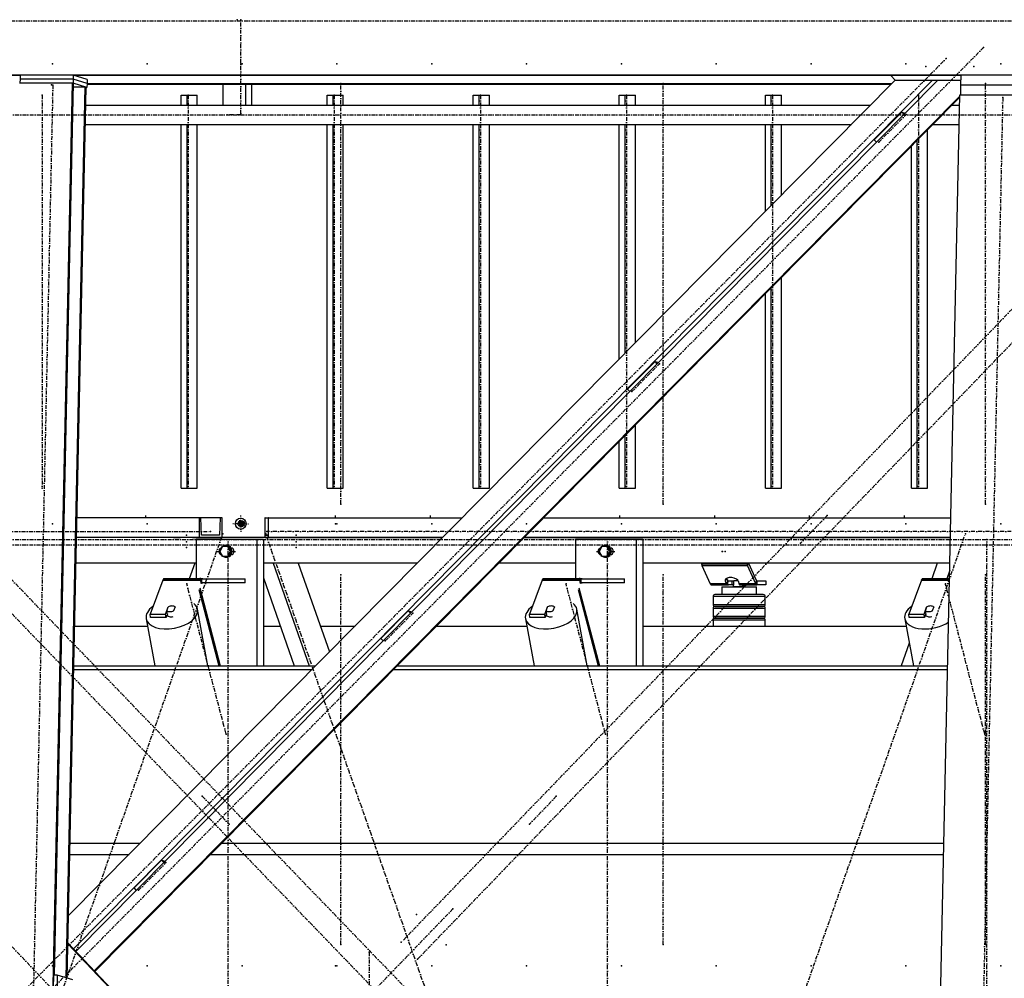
# Model space of a CAD drawing. Header units: millimetres. Extents: x 5305 to 84145, y 9066 to 76599.
# Tile 94 of 158: x 36616 to 39121, y 15706 to 18145. Entities that reach past the tile are written whole.
import ezdxf

# ---------------------------------------------------------------- set-up
doc = ezdxf.new("R2010")
doc.units = ezdxf.units.MM
doc.linetypes.add('STRICHPUNKT2', pattern=[18.5, 10, -4, 0.5, -4])
for name, color, linetype in [('01', 1, 'Continuous'), ('Kante-Höft', 7, 'Continuous'), ('Mitte-Höft', 1, 'Continuous')]:
    doc.layers.add(name, color=color, linetype=linetype)

# ---------------------------------------------------------------- blocks, each defined once
blk = doc.blocks.new('Stahlbau DS')
at = {"layer": 'Kante-Höft'}
for p, q in [((34817.7, 2301.3), (23676.6, 2301.3)), ((27069.9, 2300.1), (24814.1, 2300.1)), ((27068.2, 2281.3), (27203.3, 2281.3)), ((27069.7, 2290.9), (27069.5, 2281.3)), ((27069.9, 2300.9), (27069.7, 2290.9)), ((27204.8, 2290.9), (27069.7, 2290.9)), ((27204.8, 2290.9), (27069.7, 2290.9)), ((27205, 2300.9), (27069.9, 2300.9)), ((27106.3, -2257.2), (27203.3, 2281.3)), ((27157, 12.1), (27205.5, 2280.6)), ((29296.1, 2288.5), (27193, 163.3)), ((27203.3, 2281.3), (27205.5, 2280.6)), ((27204.8, 2290.9), (27204.6, 2280.9)), ((27239.9, 2269.9), (27204.6, 2280.9)), ((27205, 2300.9), (27204.8, 2290.9)), ((27240.1, 2279.9), (27204.8, 2290.9)), ((27240.1, 2279.9), (27204.8, 2290.9)), ((27240.3, 2289.9), (27205, 2300.9)), ((29390.5, 2287.4), (27205.3, 79.2)), ((29463.1, 2300.1), (27207.4, 2300.1)), ((29404.1, 2287.4), (27212, 72.2)), ((27213.3, 2298.3), (27213.3, 2300.1)), ((27240.1, 2279.9), (27239.9, 2269.9)), ((27240.3, 2289.9), (27240.1, 2279.9)), ((29285.1, 2300.1), (29296.5, 2288.2)), ((29299.1, 2287.4), (29296.5, 2288.2)), ((29296.5, 2288.2), (29462.9, 2288.2)), ((29462.9, 2287.4), (29299.1, 2287.4)), ((29463.2, 2300.9), (29462.6, 2275.9)), ((29636.9, 2300.9), (29463.2, 2300.9)), ((27187.4, 4.9), (27235.8, 2271.2)), ((27189.6, 4.2), (27238, 2270.5)), ((27205.3, 2271.2), (27235.8, 2271.2)), ((27235.8, 2271.2), (27238, 2270.5)), ((27238, 2269.9), (27239.9, 2269.9)), ((29285.4, 2277.7), (27240, 2277.7)), ((29286.5, 2278.8), (27240.1, 2278.8)), ((27585.4, 2277.7), (27585.4, 2224.4)), ((27643.3, 2277.7), (27643.3, 2224.4)), ((27659, 2277.7), (27659, 2224.4)), ((29462.6, 2275.9), (29462.1, 2251.4)), ((29636.3, 2275.9), (29462.6, 2275.9)), ((29636.3, 2275.9), (29462.6, 2275.9)), ((29460.7, 2248), (27258.7, 22.8)), ((29460.7, 2245.5), (27259.9, 21.6)), ((27479.8, 2224.4), (27479.8, 2250.3)), ((27479.8, 2250.3), (27494.7, 2250.3)), ((27494.7, 2224.4), (27494.7, 2250.3)), ((27494.7, 2250.3), (27520.7, 2250.3)), ((27520.7, 2224.4), (27520.7, 2250.3)), ((27851.3, 2224.4), (27851.3, 2250.3)), ((27851.3, 2250.3), (27866.2, 2250.3)), ((27866.2, 2224.4), (27866.2, 2250.3)), ((27866.2, 2250.3), (27892.2, 2250.3)), ((27892.2, 2224.4), (27892.2, 2250.3)), ((28222.8, 2224.4), (28222.8, 2250.3)), ((28222.8, 2250.3), (28237.7, 2250.3)), ((28237.7, 2224.4), (28237.7, 2250.3)), ((28237.7, 2250.3), (28263.8, 2250.3)), ((28263.8, 2224.4), (28263.8, 2250.3)), ((28594.4, 2224.4), (28594.4, 2250.3)), ((28594.4, 2250.3), (28609.3, 2250.3)), ((28609.3, 2224.4), (28609.3, 2250.3)), ((28609.3, 2250.3), (28635.3, 2250.3)), ((28635.3, 2224.4), (28635.3, 2250.3)), ((28965.9, 2224.4), (28965.9, 2250.3)), ((28965.9, 2250.3), (28980.8, 2250.3)), ((28980.8, 2224.4), (28980.8, 2250.3)), ((28980.8, 2250.3), (29006.8, 2250.3)), ((29006.8, 2224.4), (29006.8, 2250.3)), ((29365.1, -2227.3), (29460.8, 2251.4)), ((29460.8, 2251.4), (29634.5, 2251.4)), ((29232.7, 2224.4), (27237.1, 2224.4)), ((29312.9, 2207.2), (29243.1, 2136.7)), ((29312.9, 2207.2), (29322, 2204.4)), ((29318.7, 2201), (29312.9, 2207.2)), ((29460.2, 2224.4), (29439.8, 2224.4)), ((27236, 2176.1), (29184.9, 2176.1)), ((27479.8, 1250.3), (27479.8, 2176.1)), ((27494.7, 1250.3), (27494.7, 2176.1)), ((27520.7, 1250.3), (27520.7, 2176.1)), ((27851.3, 1250.3), (27851.3, 2176.1)), ((27866.2, 1250.3), (27866.2, 2176.1)), ((27892.2, 1250.3), (27892.2, 2176.1)), ((28222.8, 1250.3), (28222.8, 2176.1)), ((28237.7, 1250.3), (28237.7, 2176.1)), ((28263.8, 1250.3), (28263.8, 2176.1)), ((28594.4, 1579.4), (28594.4, 2176.1)), ((28609.3, 1594.5), (28609.3, 2176.1)), ((28635.3, 1620.8), (28635.3, 2176.1)), ((28965.9, 1954.9), (28965.9, 2176.1)), ((28980.8, 1969.9), (28980.8, 2176.1)), ((29006.8, 1996.2), (29006.8, 2176.1)), ((29378.4, 1250.3), (29378.4, 2162.4)), ((29392, 2176.1), (29459.2, 2176.1)), ((29249, 2130.6), (29243.1, 2136.7)), ((29352.3, 1250.3), (29352.3, 2136.1)), ((29337.4, 1250.3), (29337.4, 2121)), ((29006.8, 1250.3), (29006.8, 1786.9)), ((28980.8, 1250.3), (28980.8, 1760.6)), ((28965.9, 1250.3), (28965.9, 1745.6)), ((28685.2, 1572.9), (28615.4, 1502.4)), ((28685.2, 1572.9), (28694.3, 1570.1)), ((28691, 1566.7), (28685.2, 1572.9)), ((28621.3, 1496.3), (28615.4, 1502.4)), ((28635.3, 1250.3), (28635.3, 1411.5)), ((28609.3, 1250.3), (28609.3, 1385.2)), ((28594.4, 1250.3), (28594.4, 1370.1)), ((27479.8, 1250.3), (27494.7, 1250.3)), ((27494.7, 1250.3), (27520.7, 1250.3)), ((27851.3, 1250.3), (27866.2, 1250.3)), ((27866.2, 1250.3), (27892.2, 1250.3)), ((28222.8, 1250.3), (28237.7, 1250.3)), ((28237.7, 1250.3), (28263.8, 1250.3)), ((28594.4, 1250.3), (28609.3, 1250.3)), ((28609.3, 1250.3), (28635.3, 1250.3)), ((28965.9, 1250.3), (28980.8, 1250.3)), ((28980.8, 1250.3), (29006.8, 1250.3)), ((29337.4, 1250.3), (29352.3, 1250.3)), ((29352.3, 1250.3), (29378.4, 1250.3)), ((27525.2, 1175), (27214.6, 1175)), ((27525.2, 1175), (27214.6, 1175)), ((27525.2, 1175), (27525.2, 1125)), ((27529.6, 1175), (27525.2, 1175)), ((27579.2, 1175), (27529.6, 1175)), ((27531.7, 1131), (27529.6, 1175)), ((27579.2, 1175), (27577.2, 1131)), ((27583.6, 1175), (27579.2, 1175)), ((27583.6, 1125), (27583.6, 1175)), ((27630.8, 1160.3), (27619.8, 1160.3)), ((27622.1, 1160.3), (27639.5, 1160.3)), ((27630.8, 1160.3), (27628.5, 1169.3)), ((27630.8, 1160.3), (27628.5, 1151.3)), ((27628.6, 1160.3), (27638.9, 1160.3)), ((27628.6, 1160.3), (27638.9, 1160.3)), ((27630.6, 1160.3), (27638.9, 1160.3)), ((27630.8, 1151.3), (27630.8, 1169.3)), ((27630.8, 1160.3), (27637.1, 1160.3)), ((27635.8, 1154.6), (27635.8, 1165.9)), ((27636.1, 1154.8), (27636.1, 1165.7)), ((27692.6, 1175), (27692.6, 1125)), ((27693.3, 1175), (27692.6, 1175)), ((27693.6, 1131), (27693.3, 1175)), ((27693.3, 1175), (27701.1, 1175)), ((27701.1, 1175), (27700.8, 1131)), ((27701.8, 1175), (27701.1, 1175)), ((27701.8, 1175), (28194.2, 1175)), ((27701.8, 1125), (27701.8, 1175)), ((27701.8, 1175), (28194.2, 1175)), ((28401.3, 1175), (29437.8, 1175)), ((28401.3, 1175), (29437.8, 1175)), ((27577.2, 1131), (27531.7, 1131)), ((27577.2, 1131), (27531.7, 1131)), ((27700.8, 1131), (27693.6, 1131)), ((27693.6, 1131), (27700.8, 1131)), ((28144.7, 1125), (27213.6, 1125)), ((27525.2, 1125), (27213.6, 1125)), ((27478.2, 1125), (27460.2, 1125)), ((27460.2, 1125), (27478.2, 1125)), ((27461.2, 1125), (27477.2, 1125)), ((27462.4, 1125), (27462.4, 1125)), ((27462.4, 1125), (27475.9, 1125)), ((27475.9, 1125), (27475.9, 1125)), ((27526.9, 1125), (27508.9, 1125)), ((27508.9, 1125), (27526.9, 1125)), ((27509.9, 1125), (27525.9, 1125)), ((27511.1, 1125), (27511.1, 1125)), ((27511.1, 1125), (27524.7, 1125)), ((27671.9, 1120), (27517.5, 1120)), ((27517.5, 1120), (27517.5, 1020)), ((27524.7, 1125), (27524.7, 1125)), ((27525.2, 1125), (27583.6, 1125)), ((27543.4, 1120), (27532.8, 1120)), ((27594.7, 1105), (27593.9, 1105)), ((27671.9, 1120), (27671.9, 798.7)), ((27688.9, 1120), (27671.9, 1120)), ((27688.9, 1120), (27688.9, 798.7)), ((27692.6, 1125), (27701.8, 1125)), ((27701.8, 1125), (28144.7, 1125)), ((27751, 1125), (27733, 1125)), ((27733, 1125), (27751, 1125)), ((27733, 1125), (27733, 1125)), ((27734, 1125), (27734, 1125)), ((27734, 1125), (27750, 1125)), ((27735.2, 1125), (27735.2, 1125)), ((27735.2, 1125), (27748.8, 1125)), ((27748.8, 1125), (27748.8, 1125)), ((27750, 1125), (27750, 1125)), ((27751, 1125), (27751, 1125)), ((27810.7, 1125), (27792.7, 1125)), ((27792.7, 1125), (27810.7, 1125)), ((27792.7, 1125), (27792.7, 1125)), ((27793.7, 1125), (27793.7, 1125)), ((27793.7, 1125), (27809.7, 1125)), ((27795, 1125), (27795, 1125)), ((27795, 1125), (27808.5, 1125)), ((27808.5, 1125), (27808.5, 1125)), ((27809.7, 1125), (27809.7, 1125)), ((27810.7, 1125), (27810.7, 1125)), ((29436.7, 1125), (28351.8, 1125)), ((28351.8, 1125), (29436.7, 1125)), ((28636.9, 1120), (28482.5, 1120)), ((28482.5, 1120), (28482.5, 1020)), ((28508.4, 1120), (28497.8, 1120)), ((28559.7, 1105), (28558.9, 1105)), ((28636.9, 1120), (28636.9, 798.7)), ((28653.9, 1120), (28636.9, 1120)), ((28653.9, 1120), (28653.9, 798.7)), ((27584.6, 1102), (27577.9, 1090)), ((27577.9, 1090), (27584.6, 1078)), ((27598, 1102), (27584.6, 1102)), ((27584.6, 1078), (27598, 1078)), ((27600.6, 1102), (27598, 1102)), ((27604.6, 1090), (27598, 1102)), ((27598, 1078), (27604.6, 1090)), ((27600.6, 1078), (27598, 1078)), ((27607.3, 1090), (27600.6, 1102)), ((27600.6, 1078), (27607.3, 1090)), ((27607.3, 1090), (27604.6, 1090)), ((27609.3, 1098), (27606.9, 1098)), ((27606.9, 1082), (27609.3, 1082)), ((28549.6, 1102), (28542.9, 1090)), ((28542.9, 1090), (28549.6, 1078)), ((28563, 1102), (28549.6, 1102)), ((28549.6, 1078), (28563, 1078)), ((28565.6, 1102), (28563, 1102)), ((28569.7, 1090), (28563, 1102)), ((28563, 1078), (28569.7, 1090)), ((28565.6, 1078), (28563, 1078)), ((28572.3, 1090), (28565.6, 1102)), ((28565.6, 1078), (28572.3, 1090)), ((28572.3, 1090), (28569.7, 1090)), ((28574.3, 1098), (28571.9, 1098)), ((28571.9, 1082), (28574.3, 1082)), ((27517.5, 1060), (27212.2, 1060)), ((27514.3, 1060), (27212.2, 1060)), ((27514.3, 1060), (27500.3, 1020)), ((27593.9, 1075), (27594.7, 1075)), ((28080.4, 1060), (27688.9, 1060)), ((27713.5, 1060), (27805.3, 798.7)), ((27777.3, 1060), (27856.7, 834)), ((28080.4, 1060), (27777.3, 1060)), ((28482.5, 1060), (28287.5, 1060)), ((28482.5, 1060), (28287.5, 1060)), ((28558.9, 1075), (28559.7, 1075)), ((29435.3, 1060), (28653.9, 1060)), ((29403.5, 1060), (28653.9, 1060)), ((28919.4, 1057.4), (28803.6, 1057.4)), ((28804.7, 1054.2), (28920.5, 1054.2)), ((28804.7, 1054.2), (28825.8, 1007.7)), ((28804.7, 1054.2), (28920.5, 1054.2)), ((28920.5, 1054.2), (28921.3, 1060)), ((28921.3, 1060), (28920.5, 1054.2)), ((28941.6, 1007.7), (28920.5, 1054.2)), ((28923.1, 1060), (28942.9, 1016.3)), ((29403.5, 1060), (29389.4, 1020)), ((29434.9, 1041.8), (29427.3, 1020)), ((27432.8, 1016.4), (27400.5, 930.3)), ((27432.8, 1016.4), (27529.3, 1016.4)), ((27432.8, 1016.4), (27529.3, 1016.4)), ((27433.5, 1017.9), (27530, 1017.9)), ((27434.2, 1019.1), (27530.7, 1019.1)), ((27435, 1019.8), (27531.5, 1019.8)), ((27532.3, 1020), (27435.8, 1020)), ((27532.3, 1020), (27435.8, 1020)), ((27535.1, 1020), (27523.1, 1020)), ((27530.8, 1008.2), (27529.3, 1016.4)), ((27532.3, 1010), (27532.3, 1020)), ((27532.3, 1010), (27532.3, 1020)), ((27532.3, 1020), (27642.9, 1020)), ((27642.9, 1010), (27532.3, 1010)), ((27532.3, 1010), (27535.1, 1010)), ((27642.9, 1010), (27642.9, 1020)), ((27688.9, 1022.3), (27767.4, 798.7)), ((28397.8, 1016.4), (28365.6, 930.3)), ((28397.8, 1016.4), (28494.3, 1016.4)), ((28397.8, 1016.4), (28494.3, 1016.4)), ((28398.5, 1017.9), (28495, 1017.9)), ((28399.2, 1019.1), (28495.7, 1019.1)), ((28400, 1019.8), (28496.5, 1019.8)), ((28497.3, 1020), (28400.8, 1020)), ((28497.3, 1020), (28400.8, 1020)), ((28500.1, 1020), (28488.1, 1020)), ((28495.8, 1008.2), (28494.3, 1016.4)), ((28495.8, 1008.2), (28495.8, 1008.2)), ((28497.3, 1010), (28497.3, 1020)), ((28497.3, 1010), (28497.3, 1020)), ((28497.3, 1020), (28607.9, 1020)), ((28607.9, 1010), (28497.3, 1010)), ((28497.3, 1010), (28497.3, 1010)), ((28497.3, 1010), (28500.1, 1010)), ((28607.9, 1010), (28607.9, 1020)), ((28868.7, 1007.7), (28825.8, 1007.7)), ((28868.7, 1007.7), (28825.8, 1007.7)), ((28869.5, 1006.5), (28826.4, 1006.5)), ((28870.5, 1005.7), (28827.1, 1005.7)), ((28870.9, 1005.2), (28827.7, 1005.2)), ((28828.4, 1005), (28871.8, 1005)), ((28828.4, 1005), (28870.9, 1005)), ((28865.6, 1020.6), (28864.5, 1013.2)), ((28868.7, 1007.7), (28864.5, 1013.2)), ((28866.4, 1021.1), (28870, 1016.3)), ((28870, 1016.3), (28868.7, 1007.7)), ((28870, 1016.3), (28868.7, 1007.7)), ((28870, 1016.3), (28869.5, 1006.5)), ((28870.6, 1015.8), (28869.5, 1006.5)), ((28870.5, 1005.7), (28870.6, 1015.8)), ((28870.5, 1005.7), (28870.9, 1012.3)), ((28870.9, 1015), (28880.3, 1015)), ((28870.9, 1005), (28870.9, 1015)), ((28880.3, 1005), (28870.9, 1005)), ((28871.1, 1015), (28871.1, 1015.3)), ((28871.8, 1015), (28871.8, 1015)), ((28880.3, 1015), (28886, 1015)), ((28880.3, 1015), (28880.3, 1005)), ((28886, 1005), (28880.3, 1005)), ((28884.3, 1004), (28886, 1004)), ((28884.3, 1004), (28884.3, 1000)), ((28886, 1004), (28886, 1016)), ((28886, 1016), (28896.6, 1016)), ((28897.9, 1013.2), (28898.7, 1007.7)), ((28941.6, 1007.7), (28898.7, 1007.7)), ((28941.6, 1007.7), (28898.7, 1007.7)), ((28942.2, 1006.5), (28899.1, 1006.5)), ((28942.9, 1005.7), (28899.5, 1005.7)), ((28899.9, 1005.3), (28899.9, 1005)), ((28899.9, 1005), (28900.8, 1005)), ((28943.5, 1005.2), (28900.1, 1005.2)), ((28900.8, 1005), (28944.2, 1005)), ((28900.8, 1005), (28900.8, 1005)), ((28900.8, 1005), (28944.2, 1005)), ((28907.2, 1005), (28907.2, 1004)), ((28907.2, 1004), (28914.3, 1004)), ((28907.2, 1004), (28912.6, 1004)), ((28912.6, 1004), (28912.6, 1005)), ((28913.2, 1005), (28912.6, 1005)), ((28914.3, 1000), (28914.3, 1004)), ((28942.9, 1016.3), (28941.6, 1007.7)), ((28942.9, 1016.3), (28941.6, 1007.7)), ((28944.2, 1015), (28944.2, 1005)), ((28944.2, 1015), (28967.4, 1015)), ((28944.2, 1005), (28944.2, 1015)), ((28967.4, 1005), (28944.2, 1005)), ((28967.4, 1015), (28967.4, 1005)), ((29362.8, 1016.4), (29330.6, 930.3)), ((29362.8, 1016.4), (29434.4, 1016.4)), ((29362.8, 1016.4), (29434.4, 1016.4)), ((29363.5, 1017.9), (29434.4, 1017.9)), ((29364.2, 1019.1), (29434.4, 1019.1)), ((29365, 1019.8), (29434.5, 1019.8)), ((29434.5, 1020), (29365.8, 1020)), ((29434.5, 1020), (29365.8, 1020)), ((27525, 992.9), (27575.9, 798.7)), ((27526.8, 997.5), (27578.9, 798.7)), ((28490.1, 992.9), (28541, 798.7)), ((28491.8, 997.5), (28543.9, 798.7)), ((28883.2, 980), (28837.8, 980)), ((28854.8, 1000), (28943.8, 1000)), ((28854.8, 1000), (28854.8, 980)), ((28958.6, 980), (28883.2, 980)), ((28914.3, 1000), (28884.3, 1000)), ((28943.8, 980), (28943.8, 1000)), ((28960.8, 980), (28958.6, 980)), ((28881.9, 975), (28832.8, 975)), ((28832.8, 975), (28832.8, 955)), ((28832.8, 955), (28881.7, 955)), ((28881.7, 955), (28963.4, 955)), ((28963.4, 975), (28881.9, 975)), ((28965.8, 975), (28963.4, 975)), ((28963.4, 955), (28965.8, 955)), ((28965.8, 955), (28965.8, 975)), ((27402, 922.1), (27400.5, 930.3)), ((27400.5, 930.3), (27439.6, 930.3)), ((27439.6, 930.3), (27446.3, 948)), ((27441.1, 922.1), (27439.6, 930.3)), ((27444.5, 931.1), (27441.1, 922.1)), ((27443, 938.8), (27446.8, 948.7)), ((27444.9, 929), (27443, 938.8)), ((27443.6, 928.8), (27443.7, 928.4)), ((27446.3, 947.6), (27446.3, 948)), ((27464.1, 948.7), (27460.4, 938.8)), ((27460.4, 938.8), (27460.7, 937.5)), ((27547.8, 798.7), (27521.4, 942.7)), ((28057.5, 938.6), (27987.7, 868.1)), ((28057.5, 938.6), (28066.6, 935.8)), ((28063.3, 932.4), (28057.5, 938.6)), ((28367.1, 922.1), (28365.6, 930.3)), ((28365.6, 930.3), (28404.6, 930.3)), ((28404.6, 930.3), (28411.3, 948)), ((28406.1, 922.1), (28404.6, 930.3)), ((28409.5, 931.1), (28406.1, 922.1)), ((28408.1, 938.8), (28411.8, 948.7)), ((28409.9, 929), (28408.1, 938.8)), ((28408.6, 928.8), (28408.7, 928.4)), ((28411.4, 947.6), (28411.3, 948)), ((28429.2, 948.7), (28425.4, 938.8)), ((28425.4, 938.8), (28425.7, 937.5)), ((28512.9, 798.7), (28486.4, 942.7)), ((28881.9, 945), (28832.8, 945)), ((28832.8, 945), (28832.8, 925)), ((28837.8, 950), (28883.1, 950)), ((28883.2, 950), (28837.8, 950)), ((28854.8, 950), (28854.8, 950)), ((28963.4, 945), (28881.9, 945)), ((28883.1, 950), (28958.6, 950)), ((28958.6, 950), (28883.2, 950)), ((28943.8, 950), (28943.8, 950)), ((28958.6, 950), (28960.8, 950)), ((28960.8, 950), (28958.6, 950)), ((28965.8, 945), (28963.4, 945)), ((28965.8, 925), (28965.8, 945)), ((29332.1, 922.1), (29330.6, 930.3)), ((29330.6, 930.3), (29369.7, 930.3)), ((29369.7, 930.3), (29376.3, 948)), ((29371.2, 922.1), (29369.7, 930.3)), ((29374.5, 931.1), (29371.2, 922.1)), ((29373.1, 938.8), (29376.8, 948.7)), ((29374.9, 929), (29373.1, 938.8)), ((29373.7, 928.8), (29373.7, 928.4)), ((29376.4, 947.6), (29376.3, 948)), ((29394.2, 948.7), (29390.5, 938.8)), ((29390.5, 938.8), (29390.7, 937.5)), ((27390.6, 918.7), (27412.6, 798.7)), ((27441.1, 922.1), (27402, 922.1)), ((28355.6, 918.7), (28377.6, 798.7)), ((28406.1, 922.1), (28367.1, 922.1)), ((28832.8, 925), (28881.7, 925)), ((28881.9, 915), (28832.8, 915)), ((28832.8, 915), (28832.8, 900)), ((28837.8, 920), (28883.1, 920)), ((28883.2, 920), (28837.8, 920)), ((28854.8, 920), (28854.8, 920)), ((28881.7, 925), (28963.4, 925)), ((28963.4, 915), (28881.9, 915)), ((28883.1, 920), (28958.6, 920)), ((28958.6, 920), (28883.2, 920)), ((28943.8, 920), (28943.8, 920)), ((28958.6, 920), (28960.8, 920)), ((28960.8, 920), (28958.6, 920)), ((28963.4, 925), (28965.8, 925)), ((28965.8, 915), (28963.4, 915)), ((28965.8, 900), (28965.8, 915)), ((29320.6, 918.7), (29342.6, 798.7)), ((29371.2, 922.1), (29332.1, 922.1)), ((27208.8, 900), (27394, 900)), ((27688.9, 900), (27731.9, 900)), ((27833.5, 900), (27922, 900)), ((28129.1, 900), (28359, 900)), ((28653.9, 900), (29324.1, 900)), ((27993.6, 862), (27987.7, 868.1)), ((29332, 856.6), (29311.7, 798.7)), ((27206.4, 789.5), (27812.7, 789.5)), ((27206.6, 798.7), (27821.8, 798.7)), ((28019.8, 789.5), (29429.5, 789.5)), ((28028.9, 798.7), (29429.7, 798.7)), ((27196.9, 347.9), (27375.6, 347.9)), ((27582.7, 347.9), (29420.1, 347.9)), ((27196.3, 319.2), (27347.3, 319.2)), ((27429.8, 304.3), (27360, 233.8)), ((27429.8, 304.3), (27438.9, 301.5)), ((27435.6, 298.2), (27429.8, 304.3)), ((27554.4, 319.2), (29419.5, 319.2)), ((27365.9, 227.7), (27360, 233.8)), ((27358.8, -82.9), (27191.5, 93.8)), ((27356.2, -82.1), (27191.5, 91.9)), ((27154.8, 12.1), (27153.3, -57.7)), ((27164.4, 12.1), (27154.8, 12.1)), ((27164.4, 12.1), (27162.9, -57.7)), ((27203.6, -0.1), (27164.4, 12.1))]:
    blk.add_line(p, q, dxfattribs=at)
for centre, start, end in [((28837.8, 975), 89.9999, 180), ((28960.8, 975), 360, 90), ((28837.8, 955), 180, 269.9999), ((28960.8, 955), 270, 0), ((28837.8, 945), 89.9999, 180), ((28960.8, 945), 360, 90), ((28837.8, 925), 180, 269.9999), ((28837.8, 915), 89.9999, 180), ((28960.8, 925), 270, 0), ((28960.8, 915), 360, 90)]:
    blk.add_arc(centre, 5, start, end, dxfattribs=at)
for centre, major_axis in [((27631.1, 1160.3), (0, -14)), ((27632.7, 1160.3), (0, -8))]:
    blk.add_ellipse(centre, major_axis=major_axis, ratio=0.965016, dxfattribs=at)
for centre, major_axis, ratio, start_param, end_param in [((27632.7, 1160.3), (0, -6.5), 0.965016, 3.141593, 6.283185), ((27634.9, 1160.3), (0, -6.5), 0.965016, 3.320187, 6.104591), ((27632.7, 1160.3), (0, -6.5), 0.965016, 0, 3.141593), ((27593.9, 1090), (0, -15), 0.965016, 3.141593, 3.785094), ((27593.9, 1090), (0, -15), 0.965016, 0, 3.141593), ((27594.7, 1090), (0, -15), 0.965016, 0, 3.141593), ((28558.9, 1090), (0, -15), 0.965016, 3.141593, 3.785094), ((28558.9, 1090), (0, -15), 0.965016, 0, 3.141593), ((28559.7, 1090), (0, -15), 0.965016, 0, 3.141593), ((27584.1, 1090), (0, -9), 0.965016, 3.363045, 6.061733), ((27586, 1090), (0, -9), 0.965016, 3.699377, 5.725401), ((27593.9, 1090), (0, -15), 0.965016, 3.893998, 4.483582), ((27593.9, 1090), (0, -15), 0.965016, 4.941196, 5.53078), ((27593.9, 1090), (0, -15), 0.965016, 5.639684, 6.283185), ((27605.3, 1090), (0, -9), 0.965016, 0.116424, 3.025168), ((27611.7, 1090), (0, -9), 0.965016, 3.520608, 3.617475), ((27611.7, 1090), (0, -9), 0.965016, 5.807303, 5.90417), ((28549.1, 1090), (0, -9), 0.965016, 3.363045, 6.061733), ((28551, 1090), (0, -9), 0.965016, 3.699377, 5.725401), ((28558.9, 1090), (0, -15), 0.965016, 3.893998, 4.483582), ((28558.9, 1090), (0, -15), 0.965016, 4.941196, 5.53078), ((28558.9, 1090), (0, -15), 0.965016, 5.639684, 6.283185), ((28570.3, 1090), (0, -9), 0.965016, 0.116424, 3.025168), ((28576.7, 1090), (0, -9), 0.965016, 3.520608, 3.617475), ((28576.7, 1090), (0, -9), 0.965016, 5.807303, 5.90417), ((28807.3, 1071.5), (0, -20), 0.262189, 5.327869, 5.497787), ((28807.3, 1071.5), (0, -20), 0.262189, 5.497787, 5.759587), ((28923.1, 1071.5), (0, -20), 0.262189, 5.327869, 5.497787), ((28923.1, 1071.5), (0, -20), 0.262189, 5.497787, 5.759587), ((27435.8, 1000), (0, -20), 0.262189, 3.599742, 3.752458), ((27435.8, 1000), (0, -20), 0.262189, 3.447025, 3.599742), ((27435.8, 1000), (0, -20), 0.262189, 3.294309, 3.447025), ((27435.8, 1000), (0, -20), 0.262189, 3.141593, 3.294309), ((27532.3, 1000), (0, -20), 0.262189, 3.599742, 3.752458), ((27532.3, 1000), (0, -20), 0.262189, 3.447025, 3.599742), ((27532.3, 1000), (0, -20), 0.262189, 3.294309, 3.447025), ((27532.3, 1000), (0, -10), 0.262189, 3.599742, 3.752458), ((27532.3, 1000), (0, -10), 0.262189, 3.447025, 3.599742), ((27532.3, 1000), (0, -20), 0.262189, 3.141593, 3.294309), ((27532.3, 1000), (0, -10), 0.262189, 3.294309, 3.447025), ((27532.3, 1000), (0, -10), 0.262189, 3.141593, 3.294309), ((28400.8, 1000), (0, -20), 0.262189, 3.599742, 3.752458), ((28400.8, 1000), (0, -20), 0.262189, 3.447025, 3.599742), ((28400.8, 1000), (0, -20), 0.262189, 3.294309, 3.447025), ((28400.8, 1000), (0, -20), 0.262189, 3.141593, 3.294309), ((28497.3, 1000), (0, -20), 0.262189, 3.599742, 3.752458), ((28497.3, 1000), (0, -20), 0.262189, 3.447025, 3.599742), ((28497.3, 1000), (0, -20), 0.262189, 3.294309, 3.447025), ((28497.3, 1000), (0, -10), 0.262189, 3.599742, 3.752458), ((28497.3, 1000), (0, -10), 0.262189, 3.447025, 3.599742), ((28497.3, 1000), (0, -20), 0.262189, 3.141593, 3.294309), ((28497.3, 1000), (0, -10), 0.262189, 3.294309, 3.447025), ((28497.3, 1000), (0, -10), 0.262189, 3.141593, 3.294309), ((28828.4, 1025), (0, -20), 0.262189, 5.759587, 5.890486), ((28828.4, 1025), (0, -20), 0.262189, 5.890486, 6.021386), ((28828.4, 1025), (0, -20), 0.262189, 6.021386, 6.152286), ((28828.4, 1025), (0, -20), 0.262189, 6.152286, 6.283185), ((28880.6, 1014.6), (17.3, -2.6), 0.482508, 3.141593, 3.599604), ((28880.6, 1014.6), (17.3, -2.6), 0.482508, 0.14999, 3.141593), ((28871.3, 1025), (1.1, -20), 0.345824, 5.740402, 5.871302), ((28871.6, 1025), (0.9, -20), 0.35185, 5.875477, 6.006377), ((28871.6, 1025), (0.93, -9.99), 0.439583, 5.718817, 5.849717), ((28871.8, 1025), (0, -20), 0.262189, 6.021386, 6.112184), ((28871.8, 1025), (0.63, -10), 0.449404, 5.862004, 5.992904), ((28871.8, 1025), (0, -10), 0.262189, 6.021386, 6.152286), ((28871.8, 1025), (0, -10), 0.262189, 6.152286, 6.28244), ((28871.8, 1025), (0, -20), 0.262189, 6.282729, 6.283185), ((28901.3, 1025), (-1, -20), 0.177181, 5.768519, 5.899418), ((28900.8, 1025), (-0.5, -20), 0.167752, 5.894849, 6.025749), ((28900.8, 1025), (0, -20), 0.262189, 6.021386, 6.152286), ((28900.8, 1025), (0, -20), 0.262189, 6.152286, 6.283185), ((28944.2, 1025), (0, -20), 0.262189, 5.759587, 5.890486), ((28944.2, 1025), (0, -20), 0.262189, 5.890486, 6.021386), ((28944.2, 1025), (0, -10), 0.262189, 5.759587, 5.890486), ((28944.2, 1025), (0, -20), 0.262189, 6.021386, 6.152286), ((28944.2, 1025), (0, -10), 0.262189, 5.890486, 6.021386), ((28944.2, 1025), (0, -10), 0.262189, 6.021386, 6.152286), ((28944.2, 1025), (0, -20), 0.262189, 6.152286, 6.283185), ((28944.2, 1025), (0, -10), 0.262189, 6.152286, 6.283185), ((29365.8, 1000), (0, -20), 0.262189, 3.599742, 3.752458), ((29365.8, 1000), (0, -20), 0.262189, 3.447025, 3.599742), ((29365.8, 1000), (0, -20), 0.262189, 3.294309, 3.447025), ((29365.8, 1000), (0, -20), 0.262189, 3.141593, 3.294309), ((27456, 930.7), (65.4, 12), 0.553511, 0, 0.457145), ((28421, 930.7), (65.4, 12), 0.553511, 0, 0.457145), ((27456, 930.7), (65.4, 12), 0.553511, 2.290239, 3.141593), ((27456, 930.7), (65.4, 12), 0.553511, 3.141593, 6.283185), ((27453.6, 943.8), (12.3, 2.3), 0.553511, 3.588327, 5.195932), ((27456, 930.7), (12.3, 2.3), 0.553511, 3.141593, 4.862304), ((27455.4, 933.9), (12.3, 2.3), 0.553511, 3.436527, 3.588327), ((27453.5, 942.9), (12.8, 2.3), 0.553511, 2.041029, 2.069985), ((27453.6, 943.8), (12.3, 2.3), 0.553511, 0.446735, 2.054339), ((28421, 930.7), (65.4, 12), 0.553511, 2.290239, 3.141593), ((28421, 930.7), (65.4, 12), 0.553511, 3.141593, 6.283185), ((28418.6, 943.8), (12.3, 2.3), 0.553511, 3.588327, 5.195932), ((28421, 930.7), (12.3, 2.3), 0.553511, 3.141593, 4.862304), ((28420.4, 933.9), (12.3, 2.3), 0.553511, 3.436527, 3.588327), ((28418.5, 942.9), (12.8, 2.3), 0.553511, 2.041029, 2.069985), ((28418.6, 943.8), (12.3, 2.3), 0.553511, 0.446735, 2.054339), ((29386, 930.7), (65.4, 12), 0.553511, 2.290239, 3.141593), ((29383.6, 943.8), (12.3, 2.3), 0.553511, 3.588327, 5.195932), ((29386, 930.7), (12.3, 2.3), 0.553511, 3.141593, 4.862304), ((29385.4, 933.9), (12.3, 2.3), 0.553511, 3.436527, 3.588327), ((29383.6, 942.9), (12.8, 2.3), 0.553511, 2.041029, 2.069985), ((29383.6, 943.8), (12.3, 2.3), 0.553511, 0.446735, 2.054339), ((29386, 930.7), (65.4, 12), 0.553511, 3.141593, 5.38779)]:
    blk.add_ellipse(centre, major_axis=major_axis, ratio=ratio, start_param=start_param, end_param=end_param, dxfattribs=at)
for p in [(27622.2, 2442.3), (27631.4, 2442.3), (29521.3, 2371.8), (27152.2, 2330.3), (27393.5, 2330.3), (27631.1, 2330.3), (27634.8, 2330.3), (27876, 2330.3), (28117.3, 2330.3), (28358.5, 2330.3), (28599.8, 2330.3), (28841, 2330.3), (29082.3, 2330.3), (29323.5, 2330.3), (29425.6, 2343.2), (29564.8, 2330.3), (29373.9, 2323.3), (29496.7, 2323.3), (27885.7, 2280.3), (28706, 2280.3), (29526.2, 2280.3), (27150.1, 2276.9), (27153.1, 2275.9), (27126.3, 2250.3), (27497.8, 2250.3), (27869.3, 2250.3), (28240.9, 2250.3), (28612.4, 2250.3), (28983.9, 2250.3), (29355.5, 2250.3), (29570, 2244.5), (27596.5, 2200.3), (27631.1, 2200.3), (27631.4, 2203.3), (29324, 2201.2), (29254.3, 2130.8), (28696.3, 1566.9), (28626.6, 1496.5), (27126.3, 1250.3), (27497.8, 1250.3), (27869.3, 1250.3), (28240.9, 1250.3), (28612.4, 1250.3), (28983.9, 1250.3), (29355.5, 1250.3), (27885.7, 1210.3), (28706, 1210.3), (29526.2, 1210.3), (29123.3, 1181.1), (27152.2, 1160.3), (27393.5, 1160.3), (27634.8, 1160.3), (27872.3, 1160.3), (27876, 1160.3), (28117.3, 1160.3), (28358.5, 1160.3), (28599.8, 1160.3), (28841, 1160.3), (29082.3, 1160.3), (29323.5, 1160.3), (29564.8, 1160.3), (27493.5, 1131), (27554.4, 1140.5), (27585.6, 1134.4), (27694.7, 1134.4), (27697.2, 1140.5), (27771.9, 1131), (29474.8, 1134.4), (27493.5, 1114.5), (27599.5, 1120), (27771.9, 1114.5), (28564.5, 1120), (29055.1, 1110.4), (29529.5, 1120), (27493.5, 1099.7), (27771.9, 1099.7), (28855.7, 1090), (28856.9, 1090), (28863.3, 1090), (28863.3, 1090), (27885.7, 1030.3), (28706, 1030.3), (29526.2, 1030.3), (27493.8, 1007.2), (28458.8, 1007.2), (29423.9, 1007.2), (28068.7, 932.7), (27998.9, 862.2), (27593.9, 625.3), (28559, 625.3), (29524, 625.3), (27533.4, 467), (28434.1, 467), (27601.6, 396.2), (28365.9, 396.2), (27441, 298.4), (27371.2, 227.9), (28170.9, 180.6), (28078.5, 166.4), (27885.7, 90.3), (28039.8, 96), (28153.6, 88.7), (28706, 90.3), (29526.2, 90.3), (27958.3, 70.3), (28081.3, 53), (27152.2, 35.3), (27393.5, 35.3), (27634.8, 35.3), (27872.3, 35.3), (27876, 35.3), (28117.3, 35.3), (28358.5, 35.3), (28599.8, 35.3), (28841, 35.3), (29082.3, 35.3), (29323.5, 35.3), (29564.8, 35.3)]:
    blk.add_point(p, dxfattribs=at)
at = {"layer": 'Mitte-Höft', "linetype": 'STRICHPUNKT2'}
for p, q in [((23717.7, 2439), (34858.8, 2439)), ((27631.4, 2203.3), (27631.4, 2442.3)), ((29521.3, 2371.8), (24848.5, -2350.1)), ((24752.8, -2378.7), (29425.6, 2343.2)), ((27885.7, 1210.3), (27885.7, 2280.3)), ((28706, 1210.3), (28706, 2280.3)), ((29526.2, 1210.3), (29526.2, 2280.3)), ((27153.1, 2275.9), (27056.1, -2262.6)), ((30148.9, -2195), (25870.4, 2238.5)), ((27126.3, 2250.3), (27126.3, 1250.3)), ((27497.8, 2250.3), (27497.8, 1250.3)), ((27869.3, 2250.3), (27869.3, 1250.3)), ((30107.4, 2238.5), (28039.8, 96)), ((28240.9, 2250.3), (28240.9, 1250.3)), ((28612.4, 2250.3), (28612.4, 1250.3)), ((28983.9, 2250.3), (28983.9, 1250.3)), ((29355.5, 2250.3), (29355.5, 1250.3)), ((29570, 2244.5), (29474.2, -2234.3)), ((25669.8, 2200.3), (30475.6, 2200.3)), ((25828.9, 2195.6), (30107.4, -2238)), ((27631.1, 2200.3), (27596.5, 2200.3)), ((28081.3, 53), (30148.9, 2195.6)), ((29254.3, 2130.8), (29324, 2201.2)), ((28626.6, 1496.5), (28696.3, 1566.9)), ((27389.8, 1175), (27389.8, 1181.3)), ((27631.1, 1160.3), (27631.1, 1181.3)), ((27872.3, 1175), (27872.3, 1181.3)), ((28113.6, 1175), (28113.6, 1181.3)), ((28596.1, 1175), (28596.1, 1181.3)), ((28837.4, 1175), (28837.4, 1181.3)), ((29123.3, 1181.1), (29055.1, 1110.4)), ((29078.6, 1175), (29078.6, 1181.3)), ((29319.9, 1175), (29319.9, 1181.3)), ((27631.1, 1160.3), (27610.8, 1160.3)), ((27632.7, 1160.3), (27624.9, 1160.3)), ((27632.7, 1160.3), (27624.9, 1160.3)), ((27634.9, 1160.3), (27628.6, 1160.3)), ((27629.2, 1160.3), (27634.5, 1160.3)), ((27631.1, 1160.3), (27651.3, 1160.3)), ((27631.1, 1160.3), (27631.1, 1139.3)), ((27631.8, 1160.3), (27635.7, 1160.3)), ((27632.7, 1160.3), (27632.7, 1168.3)), ((27632.7, 1160.3), (27632.7, 1168.3)), ((27632.7, 1160.3), (27640.4, 1160.3)), ((27632.7, 1160.3), (27632.7, 1152.3)), ((27632.7, 1160.3), (27640.4, 1160.3)), ((27632.7, 1160.3), (27632.7, 1152.3)), ((27634.9, 1160.3), (27634.9, 1166.3)), ((27634.9, 1160.3), (27638.9, 1160.3)), ((27634.9, 1160.3), (27634.9, 1154.2)), ((25556.7, 1140.5), (27554.4, 1140.5)), ((26788.7, -1134.4), (27585.6, 1134.4)), ((28491.6, -1134.4), (27694.7, 1134.4)), ((30146.7, 1140.5), (27697.2, 1140.5)), ((28677.9, -1134.4), (29474.8, 1134.4)), ((25225, 1106.6), (30040.4, 1106.6)), ((25613.9, 1120.3), (30130.2, 1120.3)), ((27584.1, 1101.1), (27584.1, 1103.5)), ((27599.5, -1120), (27599.5, 1120)), ((27605.3, 1100.2), (27605.3, 1103.5)), ((27742, 1125), (27742, 1125)), ((27742, 1125), (27742, 1125)), ((27801.7, 1125), (27801.7, 1125)), ((27801.7, 1125), (27801.7, 1125)), ((28549.1, 1101.1), (28549.1, 1103.5)), ((28564.5, -1120), (28564.5, 1120)), ((28570.3, 1100.2), (28570.3, 1103.5)), ((29529.5, -1120), (29529.5, 1120)), ((27571, 1090), (27577.9, 1090)), ((27584.1, 1076.5), (27584.1, 1078.9)), ((27605.3, 1076.5), (27605.3, 1079.8)), ((27609.2, 1090), (27618.3, 1090)), ((28536, 1090), (28542.9, 1090)), ((28549.1, 1076.5), (28549.1, 1078.9)), ((28570.3, 1076.5), (28570.3, 1079.8)), ((28574.2, 1090), (28583.3, 1090)), ((27885.7, 90.3), (27885.7, 1030.3)), ((28706, 90.3), (28706, 1030.3)), ((29526.2, 90.3), (29526.2, 1030.3)), ((27593.9, 625.3), (27493.8, 1007.2)), ((27529.1, 1020), (27529.1, 1023)), ((28559, 625.3), (28458.8, 1007.2)), ((28494.1, 1020), (28494.1, 1023)), ((29524, 625.3), (29423.9, 1007.2)), ((27998.9, 862.2), (28068.7, 932.7)), ((27533.4, 467), (27601.6, 396.2)), ((28434.1, 467), (28365.9, 396.2)), ((27371.2, 227.9), (27441, 298.4)), ((26960.4, 178.3), (27300.8, -181.2)), ((28170.9, 180.6), (27822.9, -180)), ((27958.3, 70.3), (27958.3, -69.7))]:
    blk.add_line(p, q, dxfattribs=at)

msp = doc.modelspace()

# ---------------------------------------------------------------- block references
at = {"layer": '01'}
msp.add_blockref('Stahlbau DS', (9546.7, 15702.4), dxfattribs=at)

doc.saveas('drawing.dxf')
